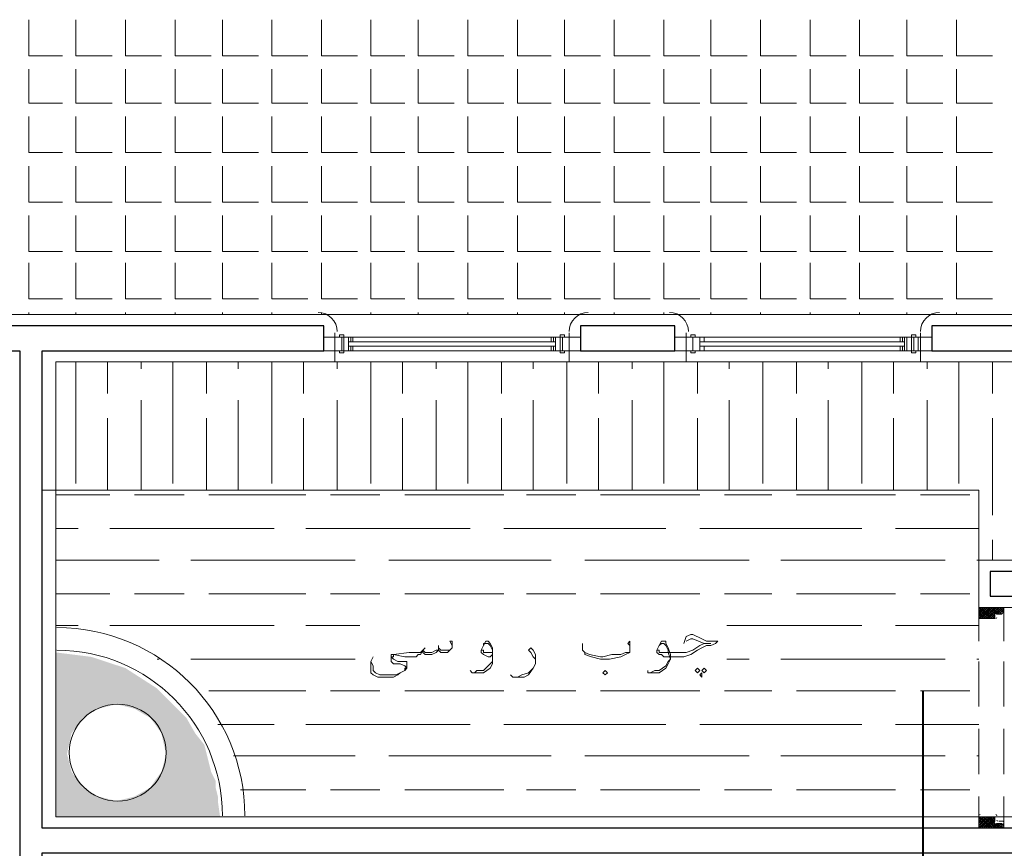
# Model space of a CAD drawing. Header units: metres. Extents: x 5.7 to 89.8, y 4 to 63.5.
# Tile 20 of 74: x 46.5 to 50.8, y 24.1 to 27.6. Entities that reach past the tile are written whole.
import ezdxf

# ---------------------------------------------------------------- set-up
doc = ezdxf.new("R2010")
doc.units = ezdxf.units.M
doc.header["$MEASUREMENT"] = 0
for name, color, linetype in [('PDF12_ax', 7, 'Continuous'), ('PDF12_door', 7, 'Continuous'), ('PDF12_furn', 7, 'Continuous'), ('PDF12_hatch-plan', 7, 'Continuous'), ('PDF12_khatchin', 7, 'Continuous'), ('PDF12_Layer5', 7, 'Continuous'), ('PDF12_SECTION', 7, 'Continuous'), ('PDF12_textt', 7, 'Continuous'), ('PDF12_wall', 7, 'Continuous'), ('PDF12_WIN', 7, 'Continuous')]:
    doc.layers.add(name, color=color, linetype=linetype)

msp = doc.modelspace()

# ---------------------------------------------------------------- linework, layer by layer
at = {"layer": 'PDF12_ax', "lineweight": 9}
for points in [[(47.1479, 26.2033), (48.6504, 26.2033)], [(49.4016, 26.2033), (49.4016, 26.2033)], [(50.1432, 26.2033), (51.6457, 26.2033)]]:
    msp.add_lwpolyline(points, dxfattribs=at)
at = {"layer": 'PDF12_door', "lineweight": 18}
for points in [[(50.75, 25.0861), (50.75, 25.1053), (50.6441, 25.1053), (50.6441, 25.0572), (50.7115, 25.0572), (50.7115, 25.0764)], [(50.6441, 25.0572), (50.6441, 25.0572)], [(50.7211, 25.0764), (50.7404, 25.0764)], [(50.75, 24.1807), (50.75, 24.1615), (50.6441, 24.1615), (50.6441, 24.2096), (50.7115, 24.2096), (50.7115, 24.1904)], [(50.7211, 24.1807), (50.7404, 24.1807)]]:
    msp.add_lwpolyline(points, dxfattribs=at)
at = {"layer": 'PDF12_door', "lineweight": 0}
for points in [[(50.6441, 25.0861), (50.6633, 25.1053), (50.6441, 25.0764), (50.673, 25.1053), (50.7115, 25.0668), (50.7018, 25.0572)], [(50.6441, 25.0764), (50.6633, 25.0572), (50.6441, 25.0861), (50.673, 25.0572), (50.7307, 25.1053), (50.6826, 25.0572), (50.6441, 25.0957), (50.6537, 25.1053), (50.7018, 25.0572), (50.6441, 25.1053), (50.6922, 25.0572), (50.7115, 25.0764), (50.6826, 25.1053), (50.6441, 25.0668), (50.6537, 25.0572), (50.7018, 25.1053), (50.6441, 25.0572), (50.6922, 25.1053), (50.7211, 25.0764), (50.7018, 25.1053), (50.7307, 25.0764), (50.75, 25.0957), (50.7307, 25.1053), (50.75, 25.0861), (50.7404, 25.0764), (50.7115, 25.1053), (50.6633, 25.0572), (50.7211, 25.1053), (50.7404, 25.0861)], [(50.6441, 25.1053), (50.6441, 25.1053)], [(50.6633, 25.1053), (50.7115, 25.0572), (50.6633, 25.1053)], [(50.6922, 25.0572), (50.7404, 25.1053), (50.75, 25.1053), (50.7211, 25.0764)], [(50.6441, 24.1711), (50.6537, 24.1615), (50.7018, 24.2096), (50.6441, 24.1615), (50.6922, 24.2096), (50.7115, 24.1807), (50.7404, 24.1615), (50.75, 24.1615), (50.7211, 24.1807), (50.7018, 24.1615), (50.7307, 24.1807), (50.75, 24.1711), (50.7404, 24.1807)], [(50.6922, 24.2096), (50.7115, 24.1904), (50.6826, 24.1615), (50.6441, 24.2), (50.6537, 24.2096), (50.7018, 24.1615), (50.6441, 24.2096), (50.6922, 24.1615), (50.7115, 24.1807)], [(50.6441, 24.1807), (50.6633, 24.2096), (50.6441, 24.1904), (50.673, 24.1615), (50.7115, 24.2), (50.6633, 24.1615), (50.7115, 24.2096)], [(50.6441, 24.2096), (50.6441, 24.2096)], [(50.6441, 24.1807), (50.6633, 24.1615), (50.6441, 24.1807)], [(50.7018, 24.2096), (50.7115, 24.2)], [(50.75, 24.1904), (50.7307, 24.1904), (50.75, 24.1904)], [(50.75, 24.1711), (50.7307, 24.1615), (50.75, 24.1807)], [(50.75, 24.1807), (50.75, 24.1807)], [(50.6441, 24.1615), (50.6441, 24.1615)]]:
    msp.add_lwpolyline(points, dxfattribs=at)
for points in [[(50.6826, 24.2096), (50.6441, 24.1711), (50.673, 24.2096), (50.7307, 24.1615)], [(50.7211, 24.1615), (50.7404, 24.1807), (50.7115, 24.1615), (50.6633, 24.2096)]]:
    msp.add_lwpolyline(points, close=True, dxfattribs=at)
at = {"layer": 'PDF12_door', "lineweight": 18}
for centre, start, end in [((50.6489, 25.062), 180.0003, 269.9997), ((50.7163, 25.062), 270.0003, 359.9997), ((50.7259, 25.0812), 90.0063, 179.9994), ((50.7452, 25.0909), 270.0003, 359.9997), ((50.6489, 24.2144), 90.0063, 179.9994), ((50.7163, 24.2144), 0.0061, 90.0054), ((50.7259, 24.1952), 180.0003, 269.9997), ((50.7452, 24.1855), 0.0003, 89.9997)]:
    msp.add_arc(centre, 0.00482, start, end, dxfattribs=at)
at = {"layer": 'PDF12_furn', "lineweight": 18}
msp.add_lwpolyline([(50.6441, 25.3076), (50.6441, 25.6062), (46.6375, 25.6062)], dxfattribs=at)
msp.add_circle((46.9601, 24.4841), 0.2071, dxfattribs=at)
for radius in [0.8042, 0.7079]:
    msp.add_arc((46.7001, 24.2144), radius, 360, 90, dxfattribs=at)
at = {"layer": 'PDF12_hatch-plan', "lineweight": 18}
for points in [[(46.5797, 27.6191), (46.5797, 27.465), (46.7242, 27.465)], [(46.7819, 27.6191), (46.7819, 27.465), (46.936, 27.465)], [(46.9938, 27.6191), (46.9938, 27.465), (47.1479, 27.465)], [(47.2057, 27.6191), (47.2057, 27.465), (47.3598, 27.465)], [(47.408, 27.6191), (47.408, 27.465), (47.5621, 27.465)], [(47.6199, 27.6191), (47.6199, 27.465), (47.774, 27.465)], [(47.8317, 27.6191), (47.8317, 27.465), (47.9858, 27.465)], [(48.0436, 27.6191), (48.0436, 27.465), (48.1881, 27.465)], [(48.2459, 27.6191), (48.2459, 27.465), (48.4, 27.465)], [(48.4578, 27.6191), (48.4578, 27.465), (48.6119, 27.465)], [(48.6697, 27.6191), (48.6697, 27.465), (48.8141, 27.465)], [(48.8719, 27.6191), (48.8719, 27.465), (49.026, 27.465)], [(49.0838, 27.6191), (49.0838, 27.465), (49.2379, 27.465)], [(49.2957, 27.6191), (49.2957, 27.465), (49.4498, 27.465)], [(49.4979, 27.6191), (49.4979, 27.465), (49.652, 27.465)], [(49.7098, 27.6191), (49.7098, 27.465), (49.8639, 27.465)], [(49.9217, 27.6191), (49.9217, 27.465), (50.0758, 27.465)], [(50.1336, 27.6191), (50.1336, 27.465), (50.2781, 27.465)], [(50.3359, 27.6191), (50.3359, 27.465), (50.49, 27.465)], [(50.5477, 27.6191), (50.5477, 27.465), (50.7018, 27.465)], [(46.5797, 27.4072), (46.5797, 27.2627), (46.7242, 27.2627)], [(46.7819, 27.4072), (46.7819, 27.2627), (46.936, 27.2627)], [(46.9938, 27.4072), (46.9938, 27.2627), (47.1479, 27.2627)], [(47.2057, 27.4072), (47.2057, 27.2627), (47.3598, 27.2627)], [(47.408, 27.4072), (47.408, 27.2627), (47.5621, 27.2627)], [(47.6199, 27.4072), (47.6199, 27.2627), (47.774, 27.2627)], [(47.8317, 27.4072), (47.8317, 27.2627), (47.9858, 27.2627)], [(48.0436, 27.4072), (48.0436, 27.2627), (48.1881, 27.2627)], [(48.2459, 27.4072), (48.2459, 27.2627), (48.4, 27.2627)], [(48.4578, 27.4072), (48.4578, 27.2627), (48.6119, 27.2627)], [(48.6697, 27.4072), (48.6697, 27.2627), (48.8141, 27.2627)], [(48.8719, 27.4072), (48.8719, 27.2627), (49.026, 27.2627)], [(49.0838, 27.4072), (49.0838, 27.2627), (49.2379, 27.2627)], [(49.2957, 27.4072), (49.2957, 27.2627), (49.4498, 27.2627)], [(49.4979, 27.4072), (49.4979, 27.2627), (49.652, 27.2627)], [(49.7098, 27.4072), (49.7098, 27.2627), (49.8639, 27.2627)], [(49.9217, 27.4072), (49.9217, 27.2627), (50.0758, 27.2627)], [(50.1336, 27.4072), (50.1336, 27.2627), (50.2781, 27.2627)], [(50.3359, 27.4072), (50.3359, 27.2627), (50.49, 27.2627)], [(50.5477, 27.4072), (50.5477, 27.2627), (50.7018, 27.2627)], [(46.5797, 27.2049), (46.5797, 27.0508), (46.7242, 27.0508)], [(46.7819, 27.2049), (46.7819, 27.0508), (46.936, 27.0508)], [(46.9938, 27.2049), (46.9938, 27.0508), (47.1479, 27.0508)], [(47.2057, 27.2049), (47.2057, 27.0508), (47.3598, 27.0508)], [(47.408, 27.2049), (47.408, 27.0508), (47.5621, 27.0508)], [(47.6199, 27.2049), (47.6199, 27.0508), (47.774, 27.0508)], [(47.8317, 27.2049), (47.8317, 27.0508), (47.9858, 27.0508)], [(48.0436, 27.2049), (48.0436, 27.0508), (48.1881, 27.0508)], [(48.2459, 27.2049), (48.2459, 27.0508), (48.4, 27.0508)], [(48.4578, 27.2049), (48.4578, 27.0508), (48.6119, 27.0508)], [(48.6697, 27.2049), (48.6697, 27.0508), (48.8141, 27.0508)], [(48.8719, 27.2049), (48.8719, 27.0508), (49.026, 27.0508)], [(49.0838, 27.2049), (49.0838, 27.0508), (49.2379, 27.0508)], [(49.2957, 27.2049), (49.2957, 27.0508), (49.4498, 27.0508)], [(49.4979, 27.2049), (49.4979, 27.0508), (49.652, 27.0508)], [(49.7098, 27.2049), (49.7098, 27.0508), (49.8639, 27.0508)], [(49.9217, 27.2049), (49.9217, 27.0508), (50.0758, 27.0508)], [(50.1336, 27.2049), (50.1336, 27.0508), (50.2781, 27.0508)], [(50.3359, 27.2049), (50.3359, 27.0508), (50.49, 27.0508)], [(50.5477, 27.2049), (50.5477, 27.0508), (50.7018, 27.0508)], [(46.5797, 26.993), (46.5797, 26.8389), (46.7242, 26.8389)], [(46.7819, 26.993), (46.7819, 26.8389), (46.936, 26.8389)], [(46.9938, 26.993), (46.9938, 26.8389), (47.1479, 26.8389)], [(47.2057, 26.993), (47.2057, 26.8389), (47.3598, 26.8389)], [(47.408, 26.993), (47.408, 26.8389), (47.5621, 26.8389)], [(47.6199, 26.993), (47.6199, 26.8389), (47.774, 26.8389)], [(47.8317, 26.993), (47.8317, 26.8389), (47.9858, 26.8389)], [(48.0436, 26.993), (48.0436, 26.8389), (48.1881, 26.8389)], [(48.2459, 26.993), (48.2459, 26.8389), (48.4, 26.8389)], [(48.4578, 26.993), (48.4578, 26.8389), (48.6119, 26.8389)], [(48.6697, 26.993), (48.6697, 26.8389), (48.8141, 26.8389)], [(48.8719, 26.993), (48.8719, 26.8389), (49.026, 26.8389)], [(49.0838, 26.993), (49.0838, 26.8389), (49.2379, 26.8389)], [(49.2957, 26.993), (49.2957, 26.8389), (49.4498, 26.8389)], [(49.4979, 26.993), (49.4979, 26.8389), (49.652, 26.8389)], [(49.7098, 26.993), (49.7098, 26.8389), (49.8639, 26.8389)], [(49.9217, 26.993), (49.9217, 26.8389), (50.0758, 26.8389)], [(50.1336, 26.993), (50.1336, 26.8389), (50.2781, 26.8389)], [(50.3359, 26.993), (50.3359, 26.8389), (50.49, 26.8389)], [(50.5477, 26.993), (50.5477, 26.8389), (50.7018, 26.8389)], [(46.5797, 26.7812), (46.5797, 26.6271), (46.7242, 26.6271)], [(46.7819, 26.7812), (46.7819, 26.6271), (46.936, 26.6271)], [(46.9938, 26.7812), (46.9938, 26.6271), (47.1479, 26.6271)], [(47.2057, 26.7812), (47.2057, 26.6271), (47.3598, 26.6271)], [(47.408, 26.7812), (47.408, 26.6271), (47.5621, 26.6271)], [(47.6199, 26.7812), (47.6199, 26.6271), (47.774, 26.6271)], [(47.8317, 26.7812), (47.8317, 26.6271), (47.9858, 26.6271)], [(48.0436, 26.7812), (48.0436, 26.6271), (48.1881, 26.6271)], [(48.2459, 26.7812), (48.2459, 26.6271), (48.4, 26.6271)], [(48.4578, 26.7812), (48.4578, 26.6271), (48.6119, 26.6271)], [(48.6697, 26.7812), (48.6697, 26.6271), (48.8141, 26.6271)], [(48.8719, 26.7812), (48.8719, 26.6271), (49.026, 26.6271)], [(49.0838, 26.7812), (49.0838, 26.6271), (49.2379, 26.6271)], [(49.2957, 26.7812), (49.2957, 26.6271), (49.4498, 26.6271)], [(49.4979, 26.7812), (49.4979, 26.6271), (49.652, 26.6271)], [(49.7098, 26.7812), (49.7098, 26.6271), (49.8639, 26.6271)], [(49.9217, 26.7812), (49.9217, 26.6271), (50.0758, 26.6271)], [(50.1336, 26.7812), (50.1336, 26.6271), (50.2781, 26.6271)], [(50.3359, 26.7812), (50.3359, 26.6271), (50.49, 26.6271)], [(50.5477, 26.7812), (50.5477, 26.6271), (50.7018, 26.6271)], [(46.5797, 26.5789), (46.5797, 26.4248), (46.7242, 26.4248)], [(46.7819, 26.5789), (46.7819, 26.4248), (46.936, 26.4248)], [(46.9938, 26.5789), (46.9938, 26.4248), (47.1479, 26.4248)], [(47.2057, 26.5789), (47.2057, 26.4248), (47.3598, 26.4248)], [(47.408, 26.5789), (47.408, 26.4248), (47.5621, 26.4248)], [(47.6199, 26.5789), (47.6199, 26.4248), (47.774, 26.4248)], [(47.8317, 26.5789), (47.8317, 26.4248), (47.9858, 26.4248)], [(48.0436, 26.5789), (48.0436, 26.4248), (48.1881, 26.4248)], [(48.2459, 26.5789), (48.2459, 26.4248), (48.4, 26.4248)], [(48.4578, 26.5789), (48.4578, 26.4248), (48.6119, 26.4248)], [(48.6697, 26.5789), (48.6697, 26.4248), (48.8141, 26.4248)], [(48.8719, 26.5789), (48.8719, 26.4248), (49.026, 26.4248)], [(49.0838, 26.5789), (49.0838, 26.4248), (49.2379, 26.4248)], [(49.2957, 26.5789), (49.2957, 26.4248), (49.4498, 26.4248)], [(49.4979, 26.5789), (49.4979, 26.4248), (49.652, 26.4248)], [(49.7098, 26.5789), (49.7098, 26.4248), (49.8639, 26.4248)], [(49.9217, 26.5789), (49.9217, 26.4248), (50.0758, 26.4248)], [(50.1336, 26.5789), (50.1336, 26.4248), (50.2781, 26.4248)], [(50.3359, 26.5789), (50.3359, 26.4248), (50.49, 26.4248)], [(50.5477, 26.5789), (50.5477, 26.4248), (50.7018, 26.4248)], [(46.5797, 26.3574), (46.5797, 26.367)], [(46.7819, 26.3574), (46.7819, 26.367)], [(46.9938, 26.3574), (46.9938, 26.367)], [(47.2057, 26.3574), (47.2057, 26.367)], [(47.408, 26.3574), (47.408, 26.367)], [(47.6199, 26.3574), (47.6199, 26.367)], [(47.8317, 26.3574), (47.8317, 26.367)], [(48.0436, 26.3574), (48.0436, 26.367)], [(48.2459, 26.3574), (48.2459, 26.367)], [(48.4578, 26.3574), (48.4578, 26.367)], [(48.6697, 26.3574), (48.6697, 26.367)], [(48.8719, 26.3574), (48.8719, 26.367)], [(49.0838, 26.3574), (49.0838, 26.367)], [(49.2957, 26.3574), (49.2957, 26.367)], [(49.4979, 26.3574), (49.4979, 26.367)], [(49.7098, 26.3574), (49.7098, 26.367)], [(49.9217, 26.3574), (49.9217, 26.367)], [(50.1336, 26.3574), (50.1336, 26.367)], [(50.3359, 26.3574), (50.3359, 26.367)], [(50.5477, 26.3574), (50.5477, 26.367)], [(46.7819, 25.635), (46.7819, 26.1551)], [(46.9168, 26.0203), (46.9168, 26.1551)], [(47.0613, 26.1262), (47.0613, 26.1551)], [(47.1961, 25.635), (47.1961, 26.1551)], [(47.3406, 26.0203), (47.3406, 26.1551)], [(47.4754, 26.1262), (47.4754, 26.1551)], [(47.6199, 25.635), (47.6199, 26.1551)], [(47.7547, 26.0203), (47.7547, 26.1551)], [(47.8992, 26.1262), (47.8992, 26.1551)], [(48.0436, 25.635), (48.0436, 26.1551)], [(48.1785, 26.0203), (48.1785, 26.1551)], [(48.3229, 26.1262), (48.3229, 26.1551)], [(48.4578, 25.635), (48.4578, 26.1551)], [(48.6022, 26.0203), (48.6022, 26.1551)], [(48.7371, 26.1262), (48.7371, 26.1551)], [(48.8816, 25.635), (48.8816, 26.1551)], [(49.0164, 26.0203), (49.0164, 26.1551)], [(49.1609, 26.1262), (49.1609, 26.1551)], [(49.2957, 25.635), (49.2957, 26.1551)], [(49.4402, 26.0203), (49.4402, 26.1551)], [(49.575, 26.1262), (49.575, 26.1551)], [(49.7195, 25.635), (49.7195, 26.1551)], [(49.8639, 26.0203), (49.8639, 26.1551)], [(49.9988, 26.1262), (49.9988, 26.1551)], [(50.1432, 25.635), (50.1432, 26.1551)], [(50.2781, 26.0203), (50.2781, 26.1551)], [(50.4225, 26.1262), (50.4225, 26.1551)], [(50.5574, 25.635), (50.5574, 26.1551)], [(50.7018, 26.0203), (50.7018, 26.1551)], [(47.0613, 25.6062), (47.0613, 25.9914)], [(47.4754, 25.6062), (47.4754, 25.9914)], [(47.8992, 25.6062), (47.8992, 25.9914)], [(48.3229, 25.6062), (48.3229, 25.9914)], [(48.7371, 25.6062), (48.7371, 25.9914)], [(49.1609, 25.6062), (49.1609, 25.9914)], [(49.575, 25.6062), (49.575, 25.9914)], [(49.9988, 25.6062), (49.9988, 25.9914)], [(50.4225, 25.6062), (50.4225, 25.9914)], [(46.9168, 25.6062), (46.9168, 25.9143)], [(47.3406, 25.6062), (47.3406, 25.9143)], [(47.7547, 25.6062), (47.7547, 25.9143)], [(48.1785, 25.6062), (48.1785, 25.9143)], [(48.6022, 25.6062), (48.6022, 25.9143)], [(49.0164, 25.6062), (49.0164, 25.9143)], [(49.4402, 25.6062), (49.4402, 25.9143)], [(49.8639, 25.6062), (49.8639, 25.9143)], [(50.2781, 25.6062), (50.2781, 25.9143)], [(50.7018, 25.5002), (50.7018, 25.9143)], [(46.9264, 25.5869), (46.6953, 25.5869)], [(47.2442, 25.5869), (47.0324, 25.5869)], [(47.7643, 25.5869), (47.3502, 25.5869)], [(48.0822, 25.5869), (47.8703, 25.5869)], [(48.6119, 25.5869), (48.1881, 25.5869)], [(48.9201, 25.5869), (48.7082, 25.5869)], [(49.4498, 25.5869), (49.026, 25.5869)], [(49.758, 25.5869), (49.5557, 25.5869)], [(50.2877, 25.5869), (49.8639, 25.5869)], [(50.6055, 25.5869), (50.3936, 25.5869)], [(46.7916, 25.4424), (46.6953, 25.4424)], [(47.6295, 25.4424), (46.9264, 25.4424)], [(48.4674, 25.4424), (47.7643, 25.4424)], [(49.3053, 25.4424), (48.6119, 25.4424)], [(50.1432, 25.4424), (49.4498, 25.4424)], [(50.6441, 25.4424), (50.2877, 25.4424)], [(50.7018, 25.3076), (50.7018, 25.3943)], [(47.1383, 25.3076), (46.6953, 25.3076)], [(47.9762, 25.3076), (47.2731, 25.3076)], [(48.8141, 25.3076), (48.1207, 25.3076)], [(49.6617, 25.3076), (48.9586, 25.3076)], [(50.4996, 25.3076), (49.7965, 25.3076)], [(50.6441, 25.3076), (50.6344, 25.3076)], [(46.9264, 25.1631), (46.6953, 25.1631)], [(47.2442, 25.1631), (47.0324, 25.1631)], [(47.7643, 25.1631), (47.3502, 25.1631)], [(48.0822, 25.1631), (47.8703, 25.1631)], [(48.6119, 25.1631), (48.1881, 25.1631)], [(48.9201, 25.1631), (48.7082, 25.1631)], [(49.4498, 25.1631), (49.026, 25.1631)], [(49.758, 25.1631), (49.5557, 25.1631)], [(50.2877, 25.1631), (49.8639, 25.1631)], [(50.6055, 25.1631), (50.3936, 25.1631)], [(46.7916, 25.0283), (46.6953, 25.0283)], [(47.6295, 25.0283), (46.9264, 25.0283)], [(47.9955, 25.0283), (47.7643, 25.0283)], [(50.1432, 25.0283), (49.5654, 25.0283)], [(50.6441, 25.0283), (50.2877, 25.0283)], [(47.1383, 24.8838), (47.1287, 24.8838)], [(47.9762, 24.8838), (47.2731, 24.8838)], [(49.6617, 24.8838), (49.5654, 24.8838)], [(50.4996, 24.8838), (49.7965, 24.8838)], [(50.6441, 24.8838), (50.6344, 24.8838)], [(47.7643, 24.749), (47.3502, 24.749)], [(48.0822, 24.749), (47.8703, 24.749)], [(48.6119, 24.749), (48.1881, 24.749)], [(48.9201, 24.749), (48.7082, 24.749)], [(49.4498, 24.749), (49.026, 24.749)], [(49.758, 24.749), (49.5557, 24.749)], [(50.2877, 24.749), (49.8639, 24.749)], [(50.6055, 24.749), (50.3936, 24.749)], [(47.6295, 24.6045), (47.3887, 24.6045)], [(48.4674, 24.6045), (47.7643, 24.6045)], [(49.3053, 24.6045), (48.6119, 24.6045)], [(50.1432, 24.6045), (49.4498, 24.6045)], [(50.6441, 24.6045), (50.2877, 24.6045)], [(47.9762, 24.4697), (47.4561, 24.4697)], [(48.8141, 24.4697), (48.1207, 24.4697)], [(49.6617, 24.4697), (48.9586, 24.4697)], [(50.4996, 24.4697), (49.7965, 24.4697)], [(50.6441, 24.4697), (50.6344, 24.4697)], [(47.7643, 24.3252), (47.485, 24.3252)], [(48.0822, 24.3252), (47.8703, 24.3252)], [(48.6119, 24.3252), (48.1881, 24.3252)], [(48.9201, 24.3252), (48.7082, 24.3252)], [(49.4498, 24.3252), (49.026, 24.3252)], [(49.758, 24.3252), (49.5557, 24.3252)], [(50.2877, 24.3252), (49.8639, 24.3252)], [(50.6055, 24.3252), (50.3936, 24.3252)]]:
    msp.add_lwpolyline(points, dxfattribs=at)
at = {"layer": 'PDF12_hatch-plan', "transparency": 33554559}
for points in [[(46.6953, 24.9127), (46.6953, 24.8934), (46.8494, 24.8934)], [(46.6953, 24.8453), (46.9938, 24.8453), (46.6953, 24.8934)], [(46.9938, 24.8453), (46.6953, 24.8934), (46.8494, 24.8934)], [(46.6953, 24.7586), (47.1287, 24.7586), (46.6953, 24.8453)], [(47.1287, 24.7586), (46.6953, 24.8453), (46.9938, 24.8453)], [(46.6953, 24.6912), (47.1961, 24.6912), (46.6953, 24.7586)], [(47.1961, 24.6912), (46.6953, 24.7586), (47.1287, 24.7586)], [(46.6953, 24.6719), (46.8783, 24.6719), (46.6953, 24.6912)], [(46.8783, 24.6719), (46.6953, 24.6912), (46.9553, 24.6912)], [(47.0324, 24.6719), (47.2154, 24.6719), (46.9553, 24.6912)], [(47.2154, 24.6719), (46.9553, 24.6912), (47.1961, 24.6912)], [(46.6953, 24.6334), (46.8108, 24.6334), (46.6953, 24.6719)], [(46.8108, 24.6334), (46.6953, 24.6719), (46.8783, 24.6719)], [(47.0805, 24.643), (47.2442, 24.643), (47.0324, 24.6719)], [(47.2442, 24.643), (47.0324, 24.6719), (47.2154, 24.6719)], [(47.0998, 24.6334), (47.2539, 24.6334), (47.0805, 24.643)], [(47.2539, 24.6334), (47.0805, 24.643), (47.2442, 24.643)], [(46.6953, 24.566), (46.7627, 24.566), (46.6953, 24.6334)], [(46.7627, 24.566), (46.6953, 24.6334), (46.8108, 24.6334)], [(47.1479, 24.566), (47.2924, 24.566), (47.0998, 24.6334)], [(47.2924, 24.566), (47.0998, 24.6334), (47.2539, 24.6334)], [(46.6953, 24.4793), (46.7434, 24.4793), (46.6953, 24.566)], [(46.7434, 24.4793), (46.6953, 24.566), (46.7627, 24.566)], [(47.1576, 24.5178), (47.3309, 24.5178), (47.1479, 24.566)], [(47.3309, 24.5178), (47.1479, 24.566), (47.2924, 24.566)], [(47.1672, 24.4793), (47.3406, 24.4793), (47.1576, 24.5178)], [(47.3406, 24.4793), (47.1576, 24.5178), (47.3309, 24.5178)], [(46.6953, 24.4023), (46.7627, 24.4023), (46.6953, 24.4793)], [(46.7627, 24.4023), (46.6953, 24.4793), (46.7434, 24.4793)], [(47.1479, 24.4023), (47.3598, 24.4023), (47.1672, 24.4793)], [(47.3598, 24.4023), (47.1672, 24.4793), (47.3406, 24.4793)], [(46.6953, 24.3348), (46.8108, 24.3348), (46.6953, 24.4023)], [(46.8108, 24.3348), (46.6953, 24.4023), (46.7627, 24.4023)], [(47.119, 24.3637), (47.3791, 24.3637), (47.1479, 24.4023)], [(47.3791, 24.3637), (47.1479, 24.4023), (47.3598, 24.4023)], [(47.0998, 24.3348), (47.3791, 24.3348), (47.119, 24.3637)], [(47.3791, 24.3348), (47.119, 24.3637), (47.3791, 24.3637)], [(46.6953, 24.2963), (46.8783, 24.2963), (46.6953, 24.3348)], [(46.8783, 24.2963), (46.6953, 24.3348), (46.8108, 24.3348)], [(47.0324, 24.2963), (47.3887, 24.2963), (47.0998, 24.3348)], [(47.3887, 24.2963), (47.0998, 24.3348), (47.3791, 24.3348)], [(46.6953, 24.277), (46.9553, 24.277), (46.6953, 24.2963)], [(46.9553, 24.277), (46.6953, 24.2963), (46.8783, 24.2963)], [(46.6953, 24.2096), (47.3983, 24.2096), (46.6953, 24.277)], [(47.3983, 24.2096), (46.6953, 24.277), (47.3887, 24.277)], [(46.9553, 24.277), (47.3887, 24.277), (47.0324, 24.2963)], [(47.3887, 24.277), (47.0324, 24.2963), (47.3887, 24.2963)]]:
    msp.add_solid(points, dxfattribs=at)
at = {"layer": 'PDF12_khatchin', "lineweight": 18}
for points in [[(50.6441, 25.1053), (50.6441, 24.9609)], [(50.75, 25.1053), (50.75, 24.9609)], [(50.6441, 24.8742), (50.6441, 24.6816)], [(50.75, 24.8742), (50.75, 24.6816)], [(50.6441, 24.5852), (50.6441, 24.3926)], [(50.75, 24.5852), (50.75, 24.3926)], [(50.6441, 24.2963), (50.6441, 24.1615)], [(50.75, 24.2963), (50.75, 24.1615)]]:
    msp.add_lwpolyline(points, dxfattribs=at)
at = {"layer": 'PDF12_Layer5', "lineweight": 13}
for points in [[(43.7674, 26.3574), (47.8125, 26.3574), (48.9682, 26.3574), (49.315, 26.3574), (50.4707, 26.3574), (51.3086, 26.3574)], [(47.8895, 26.1551), (47.8895, 26.2803)], [(48.8912, 26.1551), (48.8912, 26.2803)], [(49.392, 26.1551), (49.392, 26.2803)], [(50.3936, 26.1551), (50.3936, 26.2803)], [(51.3086, 25.1053), (50.6441, 25.1053), (50.6441, 25.3076), (51.193, 25.3076), (51.193, 26.0781), (51.0871, 26.0781), (51.0871, 26.1551), (46.6953, 26.1551), (46.6953, 24.2096), (51.0582, 24.2096)]]:
    msp.add_lwpolyline(points, dxfattribs=at)
for centre, start, end in [((47.8173, 26.2851), 0.0055, 90), ((48.973, 26.2851), 90, 180), ((49.3198, 26.2851), 0.0055, 90), ((50.4755, 26.2851), 90, 180)]:
    msp.add_arc(centre, 0.0819, start, end, dxfattribs=at)
at = {"layer": 'PDF12_SECTION', "lineweight": 40}
msp.add_lwpolyline([(50.4033, 24.749), (50.4033, 23.9881)], dxfattribs=at)
at = {"layer": 'PDF12_textt', "lineweight": 20}
for points in [[(49.3824, 24.9512), (49.392, 24.9801), (49.4113, 24.9898), (49.4209, 24.9898), (49.4594, 24.9705), (49.4787, 24.9609), (49.4979, 24.9609), (49.5268, 24.9609), (49.5172, 24.9512), (49.4979, 24.9416), (49.4787, 24.9416), (49.4594, 24.932), (49.4402, 24.9223), (49.4113, 24.9031), (49.3824, 24.8934), (49.3438, 24.8934), (49.2957, 24.8934), (49.2861, 24.9031), (49.2764, 24.9031), (49.2668, 24.9127), (49.2668, 24.9223), (49.2764, 24.9416), (49.2861, 24.9609), (49.2957, 24.9609), (49.3053, 24.9609), (49.3053, 24.9512), (49.315, 24.932), (49.3246, 24.9031), (49.3246, 24.8838), (49.315, 24.8645), (49.3053, 24.8453), (49.2764, 24.826), (49.2572, 24.826), (49.2283, 24.826), (49.2283, 24.8357)], [(48.3904, 24.9416), (48.3807, 24.9609), (48.3904, 24.9609), (48.3904, 24.9512), (48.3904, 24.9416), (48.3904, 24.932), (48.3807, 24.9223), (48.3711, 24.9127), (48.3615, 24.9127), (48.3518, 24.9127), (48.3422, 24.9127), (48.3326, 24.9223), (48.3229, 24.9127), (48.3037, 24.9031), (48.294, 24.9031), (48.2844, 24.9031), (48.2748, 24.9031), (48.2652, 24.9127), (48.2652, 24.9223), (48.2555, 24.9031), (48.2459, 24.9031), (48.2363, 24.8934), (48.217, 24.8934), (48.1881, 24.8934), (48.1399, 24.9031), (48.1399, 24.8934), (48.1303, 24.8934), (48.1399, 24.8838), (48.1592, 24.8742), (48.1881, 24.8742), (48.1977, 24.8742), (48.1977, 24.8645), (48.1977, 24.8549), (48.1977, 24.8453), (48.1881, 24.8357), (48.1688, 24.826), (48.1592, 24.8164), (48.1399, 24.8068), (48.1303, 24.8068), (48.1111, 24.8068), (48.1014, 24.8068), (48.0822, 24.8068), (48.0725, 24.8068), (48.0533, 24.8164), (48.0436, 24.826), (48.0436, 24.8453), (48.0436, 24.8742), (48.0533, 24.8934)], [(48.0436, 24.8742), (48.0533, 24.8549), (48.0533, 24.8453), (48.0533, 24.8357), (48.0629, 24.826), (48.0822, 24.8164), (48.0918, 24.8164), (48.1014, 24.8164), (48.1303, 24.8164), (48.1496, 24.8164), (48.1688, 24.826), (48.1881, 24.8357), (48.1881, 24.8453), (48.1977, 24.8453), (48.1881, 24.8549), (48.1688, 24.8645), (48.1592, 24.8645), (48.1399, 24.8645), (48.1303, 24.8742), (48.1303, 24.8838), (48.1303, 24.8934), (48.1303, 24.9031), (48.1399, 24.9031), (48.2074, 24.9127), (48.217, 24.9127), (48.2459, 24.9127), (48.2555, 24.9127), (48.2652, 24.9223), (48.2748, 24.9127), (48.294, 24.9127), (48.3037, 24.9127), (48.3229, 24.9223), (48.3326, 24.9223), (48.3326, 24.932), (48.3422, 24.9223), (48.3518, 24.9223), (48.3711, 24.9223), (48.3807, 24.9223), (48.3904, 24.932)], [(48.2748, 24.932), (48.2652, 24.9223)], [(48.3326, 24.9416), (48.3326, 24.932)], [(48.5637, 24.9031), (48.5541, 24.8934), (48.5445, 24.8934), (48.5252, 24.9031), (48.5156, 24.9127), (48.5156, 24.9223), (48.5252, 24.9416), (48.5348, 24.9609), (48.5445, 24.9609), (48.5541, 24.9512), (48.5637, 24.932), (48.5637, 24.9031), (48.5637, 24.8838), (48.5637, 24.8645), (48.5541, 24.8453), (48.5252, 24.826), (48.5059, 24.826), (48.477, 24.826), (48.4674, 24.8357)], [(48.5252, 24.9416), (48.5252, 24.9512), (48.5348, 24.9512), (48.5445, 24.9512), (48.5541, 24.9416), (48.5637, 24.9223), (48.5637, 24.9127), (48.5637, 24.8838), (48.5637, 24.8742), (48.5445, 24.8549), (48.5252, 24.8357), (48.4963, 24.8357), (48.4867, 24.826)], [(48.7467, 24.8838), (48.7371, 24.8934), (48.7275, 24.9127), (48.7178, 24.9223), (48.7275, 24.932), (48.7371, 24.9223), (48.7467, 24.9031), (48.7467, 24.8838), (48.7467, 24.8645), (48.7371, 24.8453), (48.7178, 24.8164), (48.6986, 24.8068), (48.6697, 24.8068), (48.6504, 24.8068), (48.6408, 24.8164)], [(49.1512, 24.9223), (49.1512, 24.932), (49.1512, 24.9416), (49.1416, 24.9512), (49.1512, 24.9609), (49.1512, 24.9416), (49.1512, 24.932), (49.1512, 24.9223), (49.1512, 24.9127), (49.132, 24.9031), (49.1127, 24.8934), (49.0645, 24.8838), (49.0356, 24.8838), (49.026, 24.8838), (48.9875, 24.8934), (48.9586, 24.9031), (48.9586, 24.9127), (48.949, 24.9223), (48.949, 24.932), (48.949, 24.9512)], [(49.2764, 24.9416), (49.2861, 24.9512), (49.2957, 24.9512), (49.3053, 24.9416), (49.315, 24.9223), (49.315, 24.9127), (49.3246, 24.8838), (49.315, 24.8742), (49.3053, 24.8549), (49.2764, 24.8357), (49.2572, 24.8357), (49.2379, 24.826)], [(49.2668, 24.9223), (49.2764, 24.9223), (49.2764, 24.9127), (49.2957, 24.9127), (49.3438, 24.9127), (49.3727, 24.9127), (49.392, 24.9127), (49.4209, 24.9223), (49.4498, 24.9416), (49.4691, 24.9512), (49.4979, 24.9512), (49.4691, 24.9512), (49.4209, 24.9705), (49.4113, 24.9705), (49.392, 24.9609)], [(48.5637, 24.9127), (48.5541, 24.9127), (48.5348, 24.9127), (48.5252, 24.9127), (48.5252, 24.9223), (48.5156, 24.9223)], [(48.949, 24.9223), (48.9586, 24.9127), (48.9779, 24.9031), (49.026, 24.8934), (49.0356, 24.8934), (49.0742, 24.9031), (49.1127, 24.9031), (49.132, 24.9127), (49.1512, 24.9127)], [(48.6504, 24.8068), (48.6697, 24.8068), (48.6889, 24.8164), (48.7178, 24.826), (48.7371, 24.8453), (48.7467, 24.8645)]]:
    msp.add_lwpolyline(points, dxfattribs=at)
for points in [[(49.0453, 24.8164), (49.0549, 24.826), (49.0453, 24.8357), (49.0356, 24.826)], [(49.4402, 24.8453), (49.4498, 24.8357), (49.4402, 24.826), (49.4305, 24.8357)], [(49.4594, 24.826), (49.4594, 24.8164), (49.4594, 24.8068), (49.4498, 24.8164)], [(49.4691, 24.8453), (49.4787, 24.8357), (49.4691, 24.826), (49.4594, 24.8357)]]:
    msp.add_lwpolyline(points, close=True, dxfattribs=at)
at = {"layer": 'PDF12_wall', "lineweight": 30}
msp.add_lwpolyline([(51.0967, 21.8596), (50.8945, 21.8596), (50.8945, 22.9576), (50.7885, 22.9576), (50.7885, 21.8596), (46.6375, 21.8596), (46.6375, 24.0555), (51.0871, 24.0555), (51.0871, 24.1615), (46.6375, 24.1615), (46.6375, 26.2033), (47.8414, 26.2033), (47.8414, 26.3092), (45.3373, 26.3092), (45.3373, 26.2033), (46.5412, 26.2033), (46.5412, 21.6574), (51.0967, 21.6574)], dxfattribs=at)
for points in [[(48.9393, 26.3092), (48.9393, 26.2033), (49.3438, 26.2033), (49.3438, 26.3092)], [(50.4418, 26.3092), (50.4418, 26.2033), (51.1449, 26.2033), (51.1449, 26.3092)], [(50.6922, 25.1535), (51.3375, 25.1535), (51.3375, 26.1359), (51.2412, 26.1359), (51.2412, 25.2594), (50.6922, 25.2594)]]:
    msp.add_lwpolyline(points, close=True, dxfattribs=at)
at = {"layer": 'PDF12_WIN', "lineweight": 18}
for points in [[(47.8895, 26.2611), (47.8414, 26.2611), (47.8414, 26.2033), (47.8895, 26.2033)], [(47.9184, 26.2033), (47.9184, 26.2611), (47.8895, 26.2611), (47.8895, 26.2033)], [(47.8895, 26.2611), (47.8895, 26.2033), (47.9184, 26.2033), (47.9184, 26.2611)], [(47.9281, 26.2707), (47.9281, 26.2611), (47.9088, 26.2611), (47.9088, 26.2707)], [(47.9666, 26.2418), (47.9473, 26.2418), (47.9473, 26.2611), (47.9473, 26.2033), (47.9184, 26.2033), (47.9184, 26.2611), (47.9473, 26.2611), (47.9666, 26.2611)], [(47.9281, 26.2611), (47.9473, 26.2611), (47.9473, 26.2033), (47.9281, 26.2033)], [(47.9666, 26.2611), (47.9666, 26.2418), (47.957, 26.2418), (47.957, 26.2611)], [(48.8238, 26.2611), (48.8141, 26.2611), (48.8141, 26.2418), (48.8238, 26.2418)], [(48.8141, 26.2418), (48.8141, 26.2611), (48.8334, 26.2611), (48.8334, 26.2418)], [(48.8527, 26.2033), (48.8527, 26.2611), (48.8334, 26.2611), (48.8334, 26.2033)], [(48.8334, 26.2611), (48.8334, 26.2033), (48.8623, 26.2033), (48.8623, 26.2611)], [(48.8527, 26.2707), (48.8527, 26.2611), (48.8719, 26.2611), (48.8719, 26.2707)], [(48.8623, 26.2611), (48.8912, 26.2611), (48.8912, 26.2033), (48.8623, 26.2033)], [(48.9393, 26.2611), (48.8912, 26.2611), (48.8912, 26.2033), (48.9393, 26.2033)], [(49.392, 26.2611), (49.3438, 26.2611), (49.3438, 26.2033), (49.392, 26.2033)], [(49.4209, 26.2033), (49.392, 26.2033), (49.392, 26.2611), (49.4209, 26.2611), (49.4498, 26.2611), (49.4498, 26.2033), (49.4209, 26.2033), (49.4209, 26.2611)], [(49.392, 26.2611), (49.392, 26.2033), (49.4209, 26.2033), (49.4209, 26.2611)], [(49.4305, 26.2707), (49.4305, 26.2611), (49.4113, 26.2611), (49.4113, 26.2707)], [(49.4691, 26.2418), (49.4498, 26.2418), (49.4498, 26.2611), (49.4498, 26.2033), (49.4209, 26.2033), (49.4209, 26.2611), (49.4498, 26.2611), (49.4691, 26.2611)], [(49.4691, 26.2611), (49.4691, 26.2418), (49.4498, 26.2418), (49.4498, 26.2611)], [(50.307, 26.2418), (50.307, 26.2611), (50.3262, 26.2611), (50.3262, 26.2418)], [(50.3262, 26.2611), (50.3166, 26.2611), (50.3166, 26.2418), (50.3262, 26.2418)], [(50.3262, 26.2611), (50.3262, 26.2033), (50.3648, 26.2033), (50.3648, 26.2611)], [(50.3551, 26.2033), (50.3551, 26.2611), (50.3359, 26.2611), (50.3359, 26.2033)], [(50.3551, 26.2707), (50.3551, 26.2611), (50.3744, 26.2611), (50.3744, 26.2707)], [(50.3648, 26.2611), (50.384, 26.2611), (50.384, 26.2033), (50.3648, 26.2033)], [(50.4418, 26.2611), (50.3936, 26.2611), (50.3936, 26.2033), (50.4418, 26.2033)], [(47.9281, 26.2033), (47.9281, 26.1937), (47.9088, 26.1937), (47.9088, 26.2033)], [(47.9666, 26.2225), (47.9666, 26.2033), (47.9473, 26.2033), (47.9473, 26.2225)], [(47.9666, 26.2033), (47.9666, 26.2225), (47.957, 26.2225), (47.957, 26.2033)], [(48.8238, 26.2033), (48.8141, 26.2033), (48.8141, 26.2225), (48.8238, 26.2225)], [(48.8141, 26.2225), (48.8141, 26.2033), (48.8334, 26.2033), (48.8334, 26.2225)], [(49.4305, 26.2033), (49.4305, 26.1937), (49.4113, 26.1937), (49.4113, 26.2033)], [(49.4691, 26.2033), (49.4691, 26.2225), (49.4498, 26.2225), (49.4498, 26.2033)], [(49.4691, 26.2225), (49.4691, 26.2033), (49.4498, 26.2033), (49.4498, 26.2225)], [(50.307, 26.2225), (50.307, 26.2033), (50.3262, 26.2033), (50.3262, 26.2225)], [(50.3262, 26.2033), (50.3166, 26.2033), (50.3166, 26.2225), (50.3262, 26.2225)]]:
    msp.add_lwpolyline(points, close=True, dxfattribs=at)
for points in [[(48.8141, 26.2611), (47.9666, 26.2611)], [(48.8141, 26.2418), (47.9666, 26.2418)], [(48.8527, 26.2033), (48.8527, 26.1937), (48.8719, 26.1937), (48.8719, 26.2033), (48.8623, 26.2033), (48.8623, 26.2611), (48.8912, 26.2611), (48.8912, 26.2033), (48.8623, 26.2033)], [(50.307, 26.2611), (49.4691, 26.2611)], [(50.307, 26.2418), (49.4691, 26.2418)], [(50.3551, 26.2033), (50.3551, 26.1937), (50.3744, 26.1937), (50.3744, 26.2033), (50.3648, 26.2033), (50.3648, 26.2611), (50.3936, 26.2611), (50.3936, 26.2033), (50.3648, 26.2033)], [(48.8141, 26.2225), (47.9666, 26.2225)], [(48.8141, 26.2033), (47.9666, 26.2033)], [(50.307, 26.2225), (49.4691, 26.2225)], [(50.307, 26.2033), (49.4691, 26.2033)]]:
    msp.add_lwpolyline(points, dxfattribs=at)

doc.saveas('drawing.dxf')
